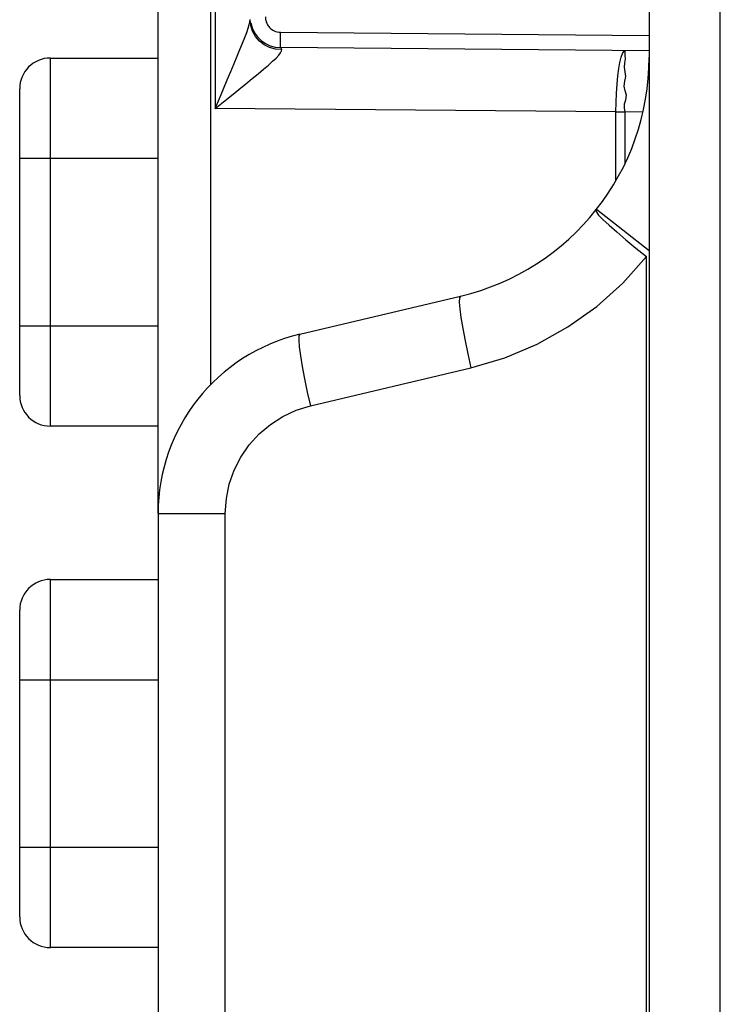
# Model space of a CAD drawing. Header units: millimetres. Extents: x -531 to 1423, y -716 to 1118.
# Tile 19 of 112: x -525 to -514, y 479 to 495. Entities that reach past the tile are written whole.
import ezdxf

# ---------------------------------------------------------------- set-up
doc = ezdxf.new("R2010")
doc.units = ezdxf.units.MM
doc.header["$LTSCALE"] = 23.1
doc.layers.get('0').update_dxf_attribs({"linetype": 'CONTINUOUS'})

msp = doc.modelspace()

# ---------------------------------------------------------------- linework, layer by layer
at = {"color": 7}
for p, q in [((-515.142, 617.305), (-515.142, 443.871)), ((-513.984, 444.064), (-513.984, 617.305)), ((-523.142, 487.178), (-523.142, 514.32)), ((-522.281, 489.275), (-522.281, 512.223)), ((-522.212, 507.621), (-522.212, 493.777)), ((-521.146, 495.019), (-515.142, 494.966)), ((-515.142, 494.716), (-521.146, 494.769)), ((-524.897, 488.6), (-524.897, 494.6)), ((-524.897, 494.6), (-523.142, 494.6)), ((-525.397, 489.1), (-525.397, 494.1)), ((-515.683, 493.72), (-522.212, 493.777)), ((-515.683, 492.611), (-515.683, 493.72)), ((-515.683, 493.72), (-515.535, 493.72)), ((-515.535, 492.882), (-515.535, 493.72)), ((-515.244, 493.717), (-515.535, 493.72)), ((-523.142, 492.964), (-525.397, 492.964)), ((-515.998, 492.137), (-515.142, 491.464)), ((-515.185, 443.899), (-515.185, 491.363)), ((-520.835, 490.097), (-518.218, 490.719)), ((-525.397, 490.236), (-523.142, 490.236)), ((-520.662, 488.929), (-518.045, 489.551)), ((-523.142, 488.6), (-524.897, 488.6)), ((-523.142, 487.178), (-523.142, 445.699)), ((-523.142, 487.178), (-522.047, 487.178)), ((-522.047, 445.699), (-522.047, 487.178)), ((-524.897, 480.1), (-524.897, 486.1)), ((-524.897, 486.1), (-523.142, 486.1)), ((-525.397, 480.6), (-525.397, 485.6)), ((-525.397, 484.464), (-523.142, 484.464)), ((-525.397, 481.736), (-523.142, 481.736)), ((-523.142, 480.1), (-524.897, 480.1))]:
    msp.add_line(p, q, dxfattribs=at)
for points in [[(-521.394, 495.269), (-521.394, 495.255), (-521.393, 495.24), (-521.391, 495.226), (-521.388, 495.212), (-521.384, 495.198), (-521.379, 495.184), (-521.373, 495.169), (-521.367, 495.155), (-521.358, 495.14), (-521.349, 495.125), (-521.338, 495.111), (-521.325, 495.096), (-521.31, 495.082), (-521.293, 495.068), (-521.275, 495.056), (-521.253, 495.044), (-521.23, 495.034), (-521.204, 495.026), (-521.176, 495.021), (-521.146, 495.019)], [(-522.212, 493.777), (-522.144, 493.941), (-522.079, 494.097), (-522.017, 494.244), (-521.959, 494.381), (-521.905, 494.51), (-521.854, 494.63), (-521.808, 494.741), (-521.766, 494.842), (-521.73, 494.934), (-521.699, 495.015), (-521.674, 495.085), (-521.656, 495.144), (-521.645, 495.19), (-521.642, 495.226)], [(-521.129, 494.739), (-521.229, 494.746), (-521.325, 494.772), (-521.413, 494.816), (-521.491, 494.877), (-521.555, 494.951), (-521.603, 495.036), (-521.632, 495.128), (-521.642, 495.224)], [(-521.146, 494.769), (-521.147, 494.777), (-521.147, 494.802), (-521.147, 494.842), (-521.147, 494.894), (-521.147, 494.954), (-521.146, 495.019)], [(-522.212, 493.777), (-522.077, 493.886), (-521.949, 493.99), (-521.828, 494.087), (-521.715, 494.178), (-521.609, 494.264), (-521.512, 494.344), (-521.423, 494.417), (-521.345, 494.485), (-521.277, 494.546), (-521.22, 494.599), (-521.177, 494.646), (-521.146, 494.685), (-521.131, 494.716), (-521.129, 494.739)], [(-521.129, 494.739), (-521.134, 494.752), (-521.138, 494.761), (-521.142, 494.767), (-521.146, 494.769)], [(-515.683, 493.72), (-515.68, 493.876), (-515.674, 494.029), (-515.664, 494.174), (-515.652, 494.308), (-515.636, 494.427), (-515.619, 494.529), (-515.6, 494.611), (-515.579, 494.671), (-515.557, 494.708), (-515.535, 494.72)], [(-515.535, 493.72), (-515.545, 493.784), (-515.544, 493.851), (-515.525, 493.92), (-515.511, 493.992), (-515.531, 494.067), (-515.552, 494.143), (-515.537, 494.22), (-515.52, 494.298), (-515.531, 494.375), (-515.544, 494.45), (-515.537, 494.52), (-515.528, 494.585), (-515.531, 494.64), (-515.535, 494.682), (-515.536, 494.71), (-515.535, 494.72)], [(-516.008, 492.125), (-516.004, 492.096), (-515.968, 492.041), (-515.896, 491.967), (-515.794, 491.875), (-515.667, 491.764), (-515.52, 491.638), (-515.358, 491.503), (-515.185, 491.363)], [(-518.045, 489.551), (-517.492, 489.715), (-516.966, 489.937), (-516.465, 490.217), (-515.997, 490.551), (-515.571, 490.932), (-515.185, 491.363)], [(-518.218, 490.718), (-518.232, 490.692), (-518.235, 490.623), (-518.227, 490.514), (-518.208, 490.368), (-518.179, 490.192), (-518.141, 489.992), (-518.096, 489.776), (-518.045, 489.551)], [(-520.835, 490.097), (-520.849, 490.07), (-520.852, 490.001), (-520.844, 489.892), (-520.825, 489.747), (-520.796, 489.571), (-520.759, 489.371), (-520.714, 489.154), (-520.662, 488.929)], [(-522.047, 487.178), (-522.03, 487.419), (-521.983, 487.653), (-521.904, 487.88), (-521.795, 488.095), (-521.659, 488.294), (-521.497, 488.473), (-521.313, 488.628), (-521.11, 488.757), (-520.894, 488.858), (-520.662, 488.929)]]:
    msp.add_lwpolyline(points, dxfattribs=at)
for centre, radius, start, end in [((-521.142, 495.269), 0.5, 190.9588, 269.5052), ((-524.897, 494.1), 0.5, 90, 180), ((-519.142, 494.61), 4, 283.3627, 360), ((-520.142, 487.178), 3, 103.3602, 180), ((-524.897, 489.1), 0.5, 180, 270), ((-524.897, 485.6), 0.5, 90, 180), ((-524.897, 480.6), 0.5, 180, 270)]:
    msp.add_arc(centre, radius, start, end, dxfattribs=at)

doc.saveas('drawing.dxf')
